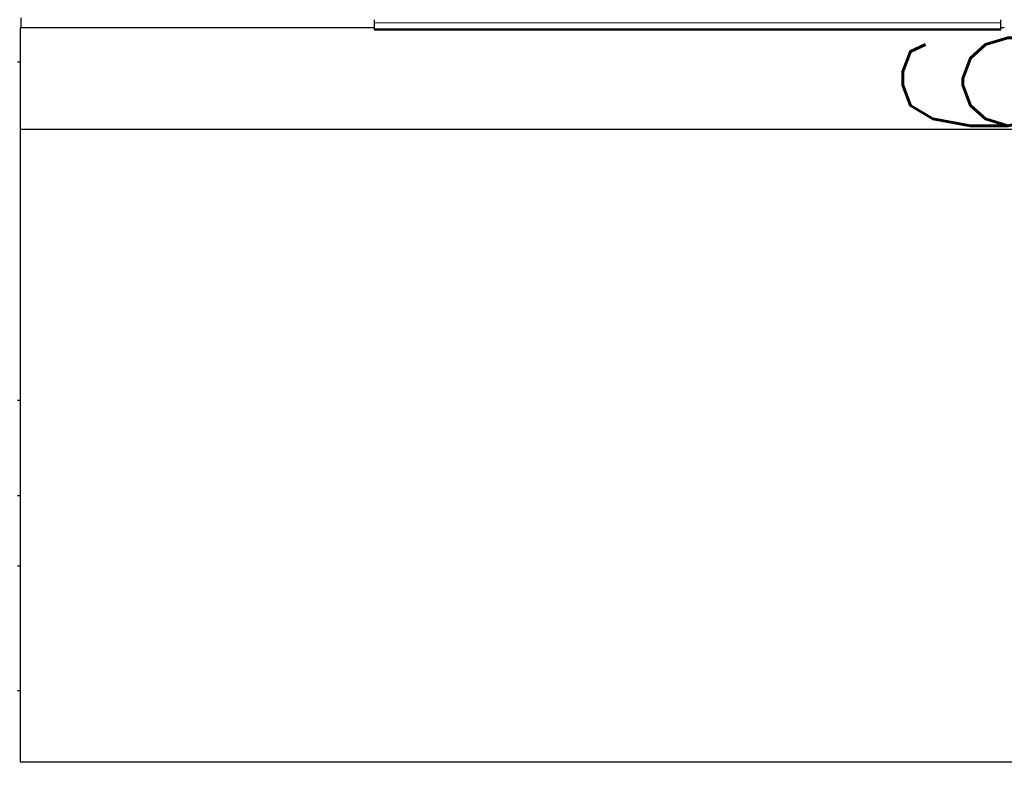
# Model space of a CAD drawing. Header units: inches. Extents: x 0 to 23760, y -13 to 16800.
# Tile 80 of 217: x 3700 to 4575, y 13128 to 13791. Entities that reach past the tile are written whole.
import ezdxf

# ---------------------------------------------------------------- set-up
doc = ezdxf.new("R2010")
doc.units = ezdxf.units.IN
doc.layers.add('254', color=7, linetype='Continuous', true_color=0xffffff)
doc.styles.add('latin_extended', font='simplex.shx')
doc.dimstyles.get("Standard").update_dxf_attribs({"dimtxt": 0.18, "dimasz": 0.18, "dimexe": 0.18, "dimexo": 0.0625, "dimgap": 0.09, "dimtad": 0, "dimtih": 1, "dimtoh": 1, "dimdec": 4, "dimzin": 0, "dimdsep": 46, "dimtxsty": 'Standard', "dimcen": 0.09, "dimadec": 0, "dimazin": 0, "dimtfac": 1, "dimtdec": 4, "dimtofl": 0, "dimtmove": 0, "dimatfit": 3, "dimfxl": 1, "dimtolj": 1, "dimtzin": 0, "dimarcsym": 0})

# ---------------------------------------------------------------- blocks, each defined once
blk = doc.blocks.new('_U11')
at = {"layer": '254', "color": 3, "linetype": 'Continuous', "lineweight": 13, "transparency": 16777216}
for p, q in [((8556.02, 13896.35), (8556.02, 10183.85)), ((1790.04, 13598.43), (1790.04, 10183.85)), ((1930.04, 10223.85), (8416.02, 10223.85))]:
    blk.add_line(p, q, dxfattribs=at)
at = {"layer": '254', "color": 3, "transparency": 16777216}
for points in [[(1930.04, 10247.19), (1930.04, 10200.52), (1790.04, 10223.85)], [(8416.02, 10200.52), (8416.02, 10247.19), (8556.02, 10223.85)]]:
    blk.add_solid(points, dxfattribs=at)
at = {"layer": 'Defpoints', "color": 0, "transparency": 16777216}
for p in [(8556.02, 13936.35), (1790.04, 13638.43), (8556.02, 10223.85)]:
    blk.add_point(p, dxfattribs=at)
at = {"layer": '254', "color": 2, "lineweight": 13, "transparency": 16777216, "insert": (4929.7, 10433.85), "char_height": 140, "attachment_point": 1, "style": 'latin_extended'}
blk.add_mtext('\\A1;6766', dxfattribs=at)
blk = doc.blocks.new('_U15')
at = {"layer": '254', "color": 3, "linetype": 'Continuous', "lineweight": 13, "transparency": 16777216}
for p, q in [((4694.96, 13096.46), (4694.96, 14103.12)), ((5387.02, 13096.46), (4654.96, 13096.46)), ((4694.96, 12563.35), (4694.96, 12956.46)), ((8054.02, 12423.35), (4654.96, 12423.35))]:
    blk.add_line(p, q, dxfattribs=at)
at = {"layer": '254', "color": 3, "transparency": 16777216}
for points in [[(4718.3, 12956.46), (4671.63, 12956.46), (4694.96, 13096.46)], [(4671.63, 12563.35), (4718.3, 12563.35), (4694.96, 12423.35)]]:
    blk.add_solid(points, dxfattribs=at)
at = {"layer": 'Defpoints', "color": 0, "transparency": 16777216}
for p in [(4694.96, 13096.46), (5427.02, 13096.46), (8094.02, 12423.35)]:
    blk.add_point(p, dxfattribs=at)
at = {"layer": '254', "color": 2, "lineweight": 13, "transparency": 16777216, "insert": (4484.96, 13673.12), "char_height": 140, "attachment_point": 1, "rotation": 90, "style": 'latin_extended'}
blk.add_mtext('\\A1;\\C2;650', dxfattribs=at)

msp = doc.modelspace()

# ---------------------------------------------------------------- linework, layer by layer
at = {"layer": '254', "color": 2, "linetype": 'Continuous', "lineweight": 25}
for p, q in [((3701.021, 13792.839), (3701.021, 13783.92)), ((4015.024, 13791.229), (4015.024, 13788.495)), ((4572.024, 13788.495), (4572.024, 13791.229)), ((3700.524, 13783.93), (3700.524, 13783.923)), ((3701.04, 13783.93), (3700.524, 13783.93)), ((3700.524, 13783.923), (3700.524, 13693.891)), ((4015.04, 13783.923), (3700.524, 13783.923)), ((4015.024, 13788.495), (4015.024, 13783.247)), ((4015.024, 13783.247), (4015.024, 13782.232)), ((4015.024, 13782.232), (4572.024, 13782.232)), ((4575.006, 13783.923), (4572.015, 13783.923)), ((4572.024, 13783.247), (4572.024, 13788.495)), ((4572.024, 13782.232), (4572.024, 13783.247)), ((3700.525, 13753.664), (3698.024, 13753.664)), ((3700.524, 13693.891), (3700.524, 13132.026)), ((5077.524, 13693.891), (3700.524, 13693.891)), ((3700.525, 13452.998), (3698.024, 13452.998)), ((3700.525, 13368.423), (3698.024, 13368.423)), ((3700.581, 13306.105), (3698.024, 13306.105)), ((3700.581, 13195.229), (3698.024, 13195.229)), ((5077.524, 13132.026), (3700.524, 13132.026))]:
    msp.add_line(p, q, dxfattribs=at)
at = {"layer": '254', "color": 110, "linetype": 'Continuous', "lineweight": 13}
for p, q in [((4015.024, 13788.495), (4572.024, 13788.495)), ((4015.024, 13783.247), (4572.024, 13783.247))]:
    msp.add_line(p, q, dxfattribs=at)

# ---------------------------------------------------------------- dimensions: what is measured, and where the dimension line sits
at = {"layer": '254', "color": 2, "linetype": 'Continuous', "lineweight": 13}
dim = msp.add_linear_dim(base=(4694.963, 13096.455), p1=(8094.024, 12423.353), p2=(5427.024, 13096.455), angle=90, text='\\C2;650', dimstyle='Standard', override={"dimscale": 40, "dimtxt": 3.5, "dimasz": 3.5, "dimexe": 1, "dimexo": 1, "dimgap": 1.75, "dimtad": 1, "dimtih": 0, "dimtoh": 0, "dimdec": 2, "dimlfac": 0.025, "dimzin": 8, "dimdsep": 46, "dimlunit": 2, "dimpost": '', "dimtxsty": 'latin_extended', "dimsah": 1, "dimse1": 0, "dimse2": 0, "dimsd1": 0, "dimsd2": 0, "dimclrd": 3, "dimclre": 3, "dimclrt": 2, "dimtol": 0, "dimtm": -0.1, "dimtfac": 0.714286, "dimtdec": 3, "dimtofl": 1, "dimtmove": 0, "dimtzin": 8, "dimlwd": 13, "dimlwe": 13}, dxfattribs=at)
dim.commit()
dim.dimension.update_dxf_attribs({"geometry": '_U15', "text_midpoint": (4694.963, 13853.122), "dimtype": 160})
dim = msp.add_linear_dim(base=(8556.024, 10223.853), p1=(1790.044, 13638.434), p2=(8556.024, 13936.345), dimstyle='Standard', override={"dimscale": 40, "dimtxt": 3.5, "dimasz": 3.5, "dimexe": 1, "dimexo": 1, "dimgap": 1.75, "dimtad": 1, "dimtih": 1, "dimtoh": 0, "dimdec": 0, "dimlfac": 1, "dimzin": 8, "dimdsep": 46, "dimlunit": 2, "dimtxsty": 'latin_extended', "dimsah": 1, "dimse1": 0, "dimse2": 0, "dimsd1": 0, "dimsd2": 0, "dimclrd": 3, "dimclre": 3, "dimclrt": 2, "dimtol": 0, "dimtm": -0.1, "dimtfac": 0.714286, "dimtdec": 3, "dimtofl": 1, "dimtmove": 0, "dimtzin": 8, "dimlwd": 13, "dimlwe": 13}, dxfattribs=at)
dim.commit()
dim.dimension.update_dxf_attribs({"geometry": '_U11', "text_midpoint": (5173.034, 10223.853), "dimtype": 160})

doc.saveas('drawing.dxf')
